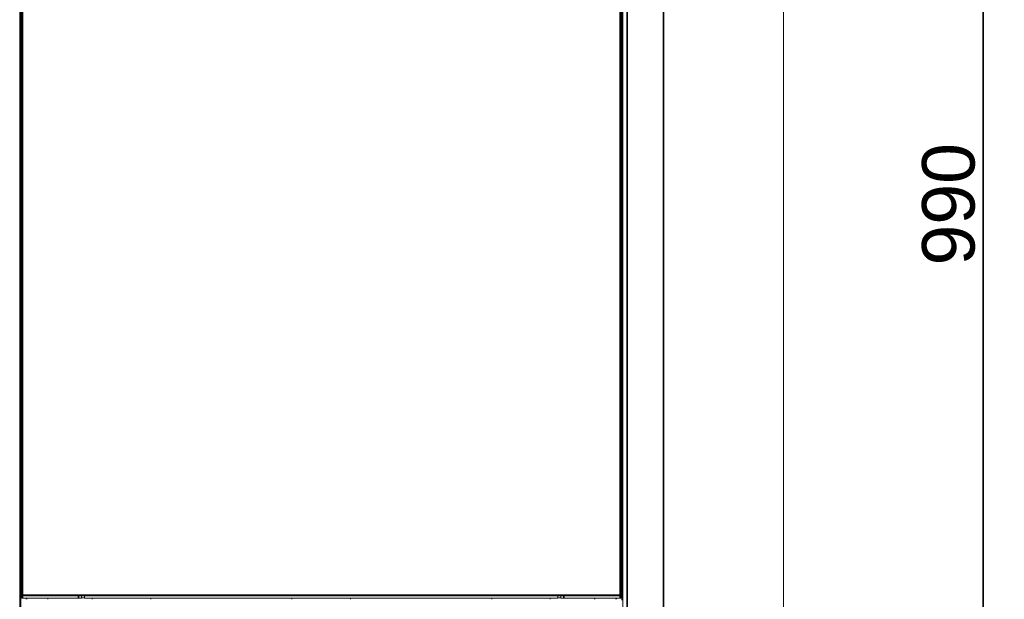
# Model space of a CAD drawing. Header units: millimetres. Extents: x 4 to 1188, y 1 to 840.
# Tile 124 of 203: x 669 to 763, y 316 to 371. Entities that reach past the tile are written whole.
import ezdxf

# ---------------------------------------------------------------- set-up
doc = ezdxf.new("R2010")
doc.units = ezdxf.units.MM
doc.layers.add('1', color=7, linetype='Continuous')
doc.styles.add('Arial Unicode MS', font='Arial Unicode MS')
doc.dimstyles.get("Standard").update_dxf_attribs({"dimtxt": 0.18, "dimasz": 0.18, "dimexe": 0.18, "dimexo": 0.0625, "dimgap": 0.09, "dimtad": 0, "dimtih": 1, "dimtoh": 1, "dimdec": 4, "dimzin": 0, "dimdsep": 46, "dimtxsty": 'Standard', "dimcen": 0.09, "dimadec": 0, "dimazin": 0, "dimtfac": 1, "dimtdec": 4, "dimtofl": 0, "dimtmove": 0, "dimatfit": 3, "dimfxl": 0, "dimtolj": 1, "dimtzin": 0, "dimarcsym": 0})

# ---------------------------------------------------------------- blocks, each defined once
blk = doc.blocks.new('_U11')
at = {"layer": '1', "color": 18, "lineweight": 35}
for p, q in [((743.069, 423.503), (763.144, 423.503)), ((761.144, 423.503), (761.144, 282.024)), ((742.426, 282.024), (763.144, 282.024))]:
    blk.add_line(p, q, dxfattribs=at)
at = {"layer": '1', "color": 18, "lineweight": 70}
for points in [[(761.144, 423.503), (761.92, 420.003), (760.368, 420.003)], [(761.144, 282.024), (760.368, 285.524), (761.92, 285.524)]]:
    blk.add_solid(points, dxfattribs=at)
at = {"layer": '1', "color": 18, "linetype": 'Continuous', "lineweight": 13, "insert": (760.39, 347.411), "char_height": 5, "attachment_point": 7, "rotation": 90, "line_spacing_factor": 1.047437, "style": 'Arial Unicode MS'}
blk.add_mtext('\\fArial Unicode MS|b0|i0;\\W1.0000;990', dxfattribs=at)

msp = doc.modelspace()

# ---------------------------------------------------------------- linework, layer by layer
at = {"layer": '1', "color": 154, "linetype": 'Continuous', "lineweight": 13}
for p, q in [((669.4685, 282.9311), (669.4685, 420.7882)), ((726.8542, 416.2168), (726.8542, 283.5025)), ((669.6614, 316.0382), (669.6614, 411.5382)), ((726.6614, 411.5382), (726.6614, 316.0382)), ((669.5685, 311.6042), (669.5685, 408.7025)), ((726.7542, 408.7025), (726.7542, 315.575)), ((742.14, 283.0739), (742.14, 392.9322)), ((669.6603, 368.2954), (669.6603, 369.7239)), ((726.6625, 369.7239), (726.6625, 368.2954)), ((669.6603, 355.2096), (669.6603, 356.6382)), ((669.6603, 352.3525), (669.6603, 353.7811)), ((669.5685, 352.2668), (669.4685, 352.2668)), ((669.4685, 350.7168), (669.5685, 350.7168)), ((669.4862, 350.1344), (669.4685, 350.2413)), ((669.5096, 349.9934), (669.4685, 349.9866)), ((669.4862, 350.1344), (669.5096, 349.9934)), ((669.4685, 349.1612), (669.5096, 349.1544)), ((669.4685, 348.9066), (669.4862, 349.0135)), ((669.5096, 349.1544), (669.4862, 349.0135)), ((669.4685, 348.4311), (669.5685, 348.4311)), ((669.4685, 346.8811), (669.5685, 346.8811)), ((669.5114, 339.7918), (669.4971, 339.7918)), ((669.4971, 339.7918), (669.4971, 339.0861)), ((669.5685, 339.7346), (669.5114, 339.7918)), ((669.5114, 339.7918), (669.5114, 339.0861)), ((669.6603, 338.5668), (669.6603, 339.9954)), ((726.6625, 339.9954), (726.6625, 338.5668)), ((669.4971, 339.0861), (669.4971, 338.7704)), ((669.4971, 338.7704), (669.5114, 338.7704)), ((669.5114, 339.0861), (669.5114, 338.7704)), ((669.5114, 338.7704), (669.5685, 338.8275)), ((669.6603, 333.9954), (669.6603, 335.4239)), ((726.6625, 335.4239), (726.6625, 333.9954)), ((669.6603, 329.4239), (669.6603, 330.8525)), ((726.6625, 330.8525), (726.6625, 329.4239)), ((669.5515, 319.5462), (669.4685, 319.4025)), ((669.5685, 319.5462), (669.5515, 319.5462)), ((669.5685, 319.01), (669.5515, 319.01)), ((669.5685, 317.9378), (669.5515, 317.9378)), ((669.4685, 317.5454), (669.5515, 317.4017)), ((669.5685, 317.4017), (669.5515, 317.4017)), ((669.6614, 316.0382), (669.6614, 315.9668)), ((669.6614, 315.9668), (669.7328, 315.9668)), ((669.6614, 315.7525), (669.6614, 315.9668)), ((669.7328, 315.7525), (669.6614, 315.7525)), ((675.0757, 315.9668), (669.7328, 315.9668)), ((675.0757, 315.7525), (669.7328, 315.7525)), ((672.14, 315.6461), (672.14, 315.7532)), ((672.1614, 315.6454), (672.1614, 315.7525)), ((675.0757, 315.9668), (675.2928, 315.9668)), ((675.3614, 315.7525), (675.0757, 315.7525)), ((721.0295, 315.9668), (675.2933, 315.9668)), ((675.3614, 315.9668), (675.3614, 315.7525)), ((675.6471, 315.7882), (675.3614, 315.7882)), ((675.6471, 315.7525), (675.6471, 315.9668)), ((675.6471, 315.7525), (720.6757, 315.7525)), ((676.3757, 315.7525), (676.3757, 315.6454)), ((681.9471, 315.6454), (681.9471, 315.7525)), ((695.3757, 315.7525), (695.3757, 315.6454)), ((700.9471, 315.6454), (700.9471, 315.7525)), ((714.3757, 315.7525), (714.3757, 315.6454)), ((719.9471, 315.6454), (719.9471, 315.7525)), ((720.6757, 315.9668), (720.6757, 315.7525)), ((720.9614, 315.7882), (720.6757, 315.7882)), ((720.9614, 315.7525), (720.9614, 315.9668)), ((721.2471, 315.7525), (720.9614, 315.7525)), ((721.03, 315.9668), (721.2471, 315.9668)), ((726.59, 315.9668), (721.2471, 315.9668)), ((726.59, 315.7525), (721.2471, 315.7525)), ((724.1614, 315.7525), (724.1614, 315.6454)), ((724.1828, 315.7532), (724.1828, 315.6461)), ((726.59, 315.9668), (726.6614, 315.9668)), ((726.6614, 315.7525), (726.59, 315.7525)), ((726.6614, 315.9668), (726.6614, 316.0382)), ((726.6614, 315.9668), (726.6614, 315.7525))]:
    msp.add_line(p, q, dxfattribs=at)
at = {"layer": '1', "color": 154, "linetype": 'Continuous', "lineweight": 35}
for p, q in [((727.2542, 416.2168), (727.2542, 283.5025)), ((730.7114, 416.2168), (730.7114, 283.0739)), ((669.7328, 411.5382), (669.7328, 316.0382)), ((726.59, 316.0382), (726.59, 411.5382)), ((669.4685, 350.1314), (669.4862, 350.1344)), ((669.4862, 349.0135), (669.4685, 349.0164)), ((669.6614, 316.0382), (669.7328, 316.0382)), ((669.7328, 316.0382), (669.7328, 315.9668)), ((669.7328, 316.0382), (726.59, 316.0382)), ((669.7328, 315.9668), (669.7328, 315.7525)), ((670.1114, 315.6471), (670.1114, 315.7542)), ((675.0757, 315.7525), (675.0757, 315.9668)), ((721.2471, 315.9668), (721.2471, 315.7525)), ((726.2114, 315.7542), (726.2114, 315.6471)), ((726.59, 315.9668), (726.59, 316.0382)), ((726.59, 316.0382), (726.6614, 316.0382)), ((726.59, 315.7525), (726.59, 315.9668))]:
    msp.add_line(p, q, dxfattribs=at)
at = {"layer": '1', "color": 154, "linetype": 'Continuous', "lineweight": 13}
for centre, radius, start, end in [((669.5685, 352.2882), 0.1429, 120, 134.428125), ((669.4257, 352.5357), 0.1429, 300, 0), ((669.5685, 352.2882), 0.1429, 225.571875, 270), ((669.5685, 346.8596), 0.1429, 90, 134.428125), ((669.5685, 346.8596), 0.1429, 225.571875, 240), ((669.4257, 346.6122), 0.1429, 0, 60), ((669.4257, 322.9025), 0.1429, 287.458594, 0), ((669.7328, 316.0382), 0.0714, 180, 270), ((726.59, 316.0382), 0.0714, 270, 0)]:
    msp.add_arc(centre, radius, start, end, dxfattribs=at)

# ---------------------------------------------------------------- dimensions: what is measured, and where the dimension line sits
at = {"layer": '1', "color": 18, "linetype": 'Continuous', "lineweight": 13}
dim = msp.add_linear_dim(base=(761.1443, 282.0239), p1=(737.2629, 423.5025), p2=(741.4257, 282.0239), angle=90, dimstyle='Standard', override={"dimtxt": 5, "dimasz": 3.5, "dimexe": 2, "dimexo": 1, "dimgap": 2.5, "dimtad": 1, "dimtih": 0, "dimtoh": 0, "dimdec": 0, "dimlfac": 7, "dimzin": 8, "dimdsep": 44, "dimlunit": 2, "dimtxsty": 'Arial Unicode MS', "dimsah": 1, "dimse1": 0, "dimse2": 0, "dimsd1": 0, "dimsd2": 0, "dimclrd": 18, "dimclre": 18, "dimclrt": 18, "dimtol": 0, "dimtm": -0.1, "dimtfac": 0.4, "dimtdec": 2, "dimtofl": 1, "dimtmove": 0, "dimtzin": 8, "dimlwd": 35, "dimlwe": 35}, dxfattribs=at)
dim.commit()
dim.dimension.update_dxf_attribs({"geometry": '_U11', "text_midpoint": (761.1443, 352.7632), "dimtype": 160})

doc.saveas('drawing.dxf')
